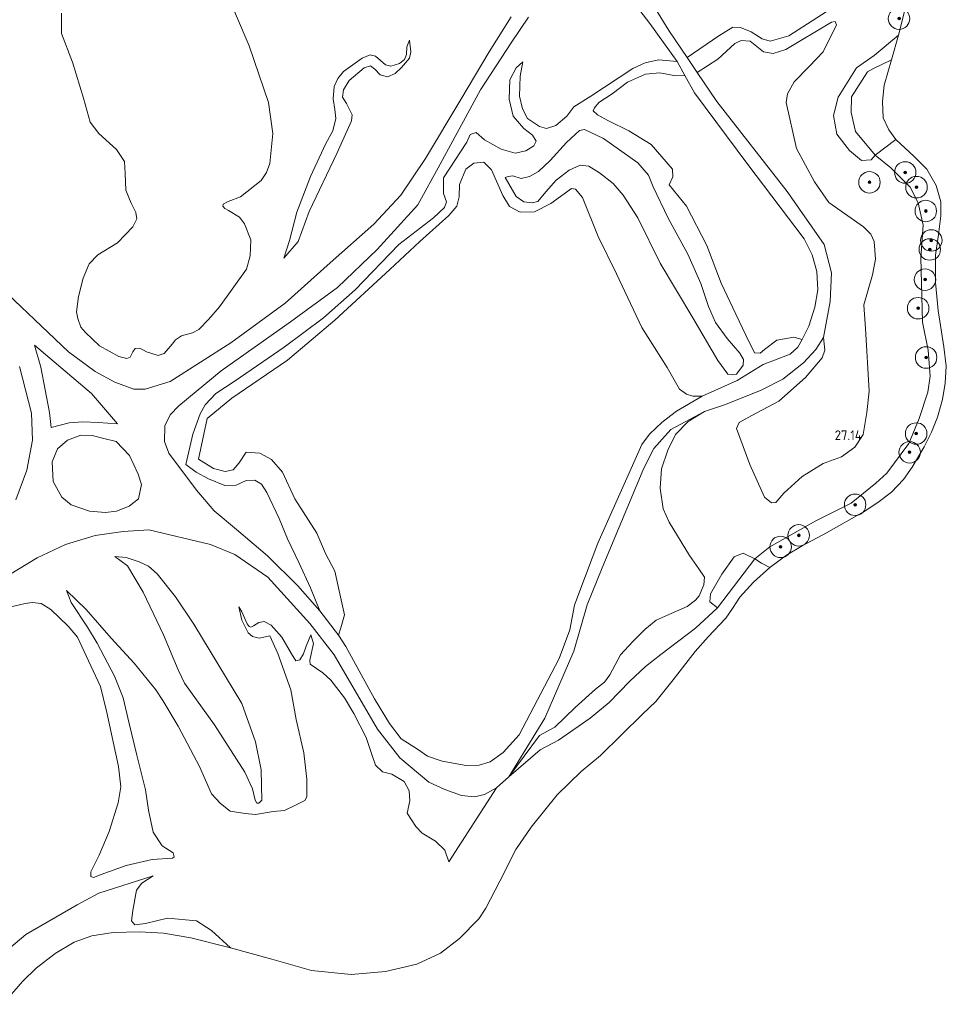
# Model space of a CAD drawing. Header units: metres. Extents: x 185049 to 189876, y 349292 to 352302.
# Tile 18 of 256: x 185841 to 186013, y 350701 to 350884. Entities that reach past the tile are written whole.
import ezdxf
from ezdxf.enums import TextEntityAlignment as Align

# ---------------------------------------------------------------- set-up
doc = ezdxf.new("R2010")
doc.units = ezdxf.units.M
for name, color, linetype, lineweight in [('B-WE-GR-BOOM-S', 90, 'Continuous', 25), ('B-WE-GR-GRAS-GV', 60, 'Continuous', 13), ('B-WE-GW-TALUD_KRUIN-G', 90, 'Continuous', 18), ('B-WE-GW-TALUD_TEEN-G', 90, 'Continuous', 18), ('B-WE-OG-TERREIN_GROEN-GV', 7, 'Continuous', 18), ('B-WE-OG-WATER_POEL-GV', 7, 'Continuous', 18), ('B-WE-VH-ONVERHARD-GV', 252, 'Continuous', 18), ('X-XX-AL-HOOGTELABEL-S', 7, 'Continuous', 25)]:
    doc.layers.add(name, color=color, linetype=linetype, lineweight=lineweight)
doc.styles.add('NLCS-ISO-ANNOTATIVE-T18', font='NLCS-ISO.ttf', dxfattribs={"height": 1.8})

# ---------------------------------------------------------------- blocks, each defined once
blk = doc.blocks.new('SAL-HOOGTELABEL-SO')
at = {"color": 0, "linetype": 'ByBlock', "lineweight": -2, "style": 'NLCS-ISO-ANNOTATIVE-T18'}
blk.add_attdef('HOOGTE', text='', height=1.8, dxfattribs=at).set_placement((2.79, 0), align=Align.RIGHT)
blk = doc.blocks.new('SGR-BOOM_01-SO')
at = {"linetype": 'ByBlock', "lineweight": 18}
h = blk.add_hatch(color=0, dxfattribs=at)
h.dxf.hatch_style = 1
edge = h.paths.add_edge_path()
edge.add_arc((0, 0), 0.25, 0, 360)
at = {"color": 0, "linetype": 'ByBlock', "lineweight": 18}
for radius in [2, 0.25]:
    blk.add_circle((0, 0), radius, dxfattribs=at)

msp = doc.modelspace()

# ---------------------------------------------------------------- linework, layer by layer
at = {"layer": 'B-WE-GR-GRAS-GV'}
for points in [[(186009.717, 350903.011, 21.104), (186004.084, 350880.822, 21.104), (185999.557, 350877.028, 21.928), (185996.288, 350874.738, 22.116), (185992.889, 350869.276, 22.172), (185992.044, 350865.865, 22.371), (185992.63, 350862.422, 22.415), (185995.023, 350859.359, 22.471), (185997.243, 350857.488, 22.415), (185999.015, 350857.628, 22.216), (185999.791, 350858.517, 21.467), (186002.711, 350856.171, 21.429), (186006.281, 350852.564, 21.329), (186007.77, 350849.652, 21.362), (186008.681, 350845.494, 21.29), (186008.284, 350839.475, 21.262), (186008.597, 350827.441, 21.262), (186009.631, 350822.244, 21.207), (186009.998, 350817.42, 21.229), (186009.578, 350814.436, 21.273), (186007.934, 350809.506, 21.196), (186006, 350804.848, 21.185), (186001.936, 350799.334, 21.351), (185999.877, 350797.506, 21.301), (185995.299, 350793.781, 21.285), (185988.759, 350790.478, 21.268), (185980.177, 350785.637, 21.329), (185977.369, 350783.415, 21.484), (185975.215, 350784.442, 22.461), (185973.512, 350783.756, 22.439), (185971.234, 350780.547, 22.25), (185969.161, 350776.895, 21.918), (185969.028, 350775.429, 21.641), (185970.428, 350774.306, 21.243), (185966.327, 350770.514, 21.27), (185959.893, 350765.626, 21.674), (185957.033, 350763.387, 21.796), (185954.056, 350760.568, 21.791), (185950.262, 350756.708, 21.769), (185946.756, 350753.769, 21.774), (185940.883, 350749.666, 21.829), (185937.426, 350747.852, 22.051), (185931.6446, 350742.8373, 21.8427), (185937.32, 350750.536, 22.907), (185940.178, 350752.098, 22.974), (185943.983, 350755.743, 23.045), (185947.772, 350759.184, 23.018), (185949.423, 350760.449, 23.04), (185950.409, 350761.831, 22.99), (185952.379, 350765.534, 22.99), (185954.658, 350768.062, 22.985), (185956.904, 350770.265, 23.079), (185959.015, 350772.025, 22.962), (185961.825, 350773.224, 22.641), (185964.789, 350774.56, 22.608), (185966.338, 350775.705, 22.652), (185967.035, 350776.508, 22.663), (185967.883, 350778.555, 22.802), (185968, 350779.987, 22.951), (185966.991, 350781.553, 23.012), (185965.213, 350784.056, 23.167), (185961.434, 350790.236, 23.333), (185960.321, 350792.706, 23.477), (185959.767, 350796.558, 23.644), (185960.016, 350800.138, 23.704), (185961.203, 350803.635, 23.732), (185962.646, 350806.536, 23.743), (185965.011, 350808.978, 23.843), (185968.024, 350810.842, 24.286), (185971.925, 350812.094, 24.895), (185978.534, 350814.767, 25.471), (185982.622, 350816.82, 25.98), (185986.451, 350819.896, 26.468), (185988.748, 350822.373, 26.789), (185990.158, 350824.609, 26.955), (185990.419, 350822.223, 27.055), (185989.893, 350820.824, 27.06), (185986.781, 350817.136, 27.033), (185981.829, 350812.745, 26.988), (185976.805, 350810.092, 26.955), (185974.489, 350808.775, 26.844), (185973.946, 350807.683, 26.756), (185976.431, 350800.955, 26.529), (185979.204, 350794.891, 26.396), (185980.502, 350793.82, 26.351), (185981.29, 350793.862, 26.412), (185982.79, 350795.645, 26.495), (185986.21, 350798.754, 26.484), (185990.109, 350801.114, 26.468), (185993.499, 350802.366, 26.65), (185995.967, 350804.16, 26.745), (185997.565, 350806.516, 26.9), (185998.222, 350810.66, 26.944), (185998.657, 350814.616, 27.01), (185997.969, 350826.24, 27.221), (185997.688, 350830.638, 27.221), (185999.279, 350836.232, 27.304), (185999.853, 350839.183, 27.298), (185999.574, 350842.472, 27.199), (185998.992, 350843.784, 27.276), (185997.608, 350845.196, 27.276), (185991.121, 350849.701, 27.282), (185988.506, 350853.514, 27.226), (185985.135, 350859.746, 27.188), (185983.209, 350868.283, 26.999), (185983.461, 350869.903, 26.999), (185984.718, 350872.173, 26.933), (185987.525, 350875.076, 26.8), (185990.077, 350877.724, 26.684), (185992.573, 350882.741, 26.695), (185992.299, 350883.388, 26.805), (185991.618, 350883.216, 26.805), (185983.155, 350878.187, 27.199), (185980.804, 350877.399, 27.276), (185978.997, 350877.702, 27.26), (185976.504, 350879.709, 27.304), (185974.833, 350879.859, 27.32), (185973.658, 350879.294, 27.315), (185970.493, 350876.355, 27.215), (185966.6492, 350873.9004, 27.3214), (185964.7654, 350876.6916, 27.4711), (185970.657, 350880.716, 27.769), (185973.279, 350882.307, 27.791), (185974.745, 350882.258, 27.858), (185976.673, 350881.427, 27.874), (185978.772, 350880.17, 27.913), (185980.256, 350879.729, 28.013), (185983.681, 350880.708, 27.83), (185990.661, 350885.154, 27.62)], [(185848.383, 350884.911, 22.04), (185848.407, 350881.109, 22.328), (185850.48, 350875.778, 22.682), (185852.495, 350869.13, 23.369), (185853.765, 350864.666, 23.635), (185855.338, 350862.521, 23.69), (185858.617, 350859.527, 23.535), (185860.155, 350857.314, 23.635), (185860.228, 350855.064, 23.746), (185860.404, 350851.996, 23.757), (185861.398, 350849.543, 23.812), (185862.254, 350847.84, 23.845), (185862.426, 350846.647, 23.879), (185861.679, 350845.146, 23.901), (185858.855, 350842.208, 23.845), (185855.178, 350839.951, 23.668), (185853.527, 350838.26, 23.751), (185852.424, 350835.615, 23.834), (185851.579, 350832.204, 24.25), (185851.192, 350829.374, 24.377), (185851.433, 350828.147, 24.582), (185851.982, 350826.511, 24.704), (185852.853, 350825.524, 24.632), (185855.45, 350823.041, 24.803), (185859.05, 350821.036, 25.102), (185860.568, 350820.664, 25.136), (185861.181, 350820.955, 25.13), (185861.691, 350821.894, 25.257), (185862.082, 350822.508, 25.313), (185862.968, 350822.578, 25.274), (185864.248, 350821.899, 25.246), (185866.38, 350821.221, 25.252), (185867.522, 350821.632, 25.285), (185869.018, 350823.357, 25.28), (185869.596, 350824.177, 25.268), (185870.754, 350824.878, 25.313), (185872.799, 350825.478, 25.39), (185873.94, 350826.06, 25.468), (185875.777, 350827.956, 25.484), (185877.801, 350830.313, 25.617), (185882.816, 350837.312, 25.568), (185883.493, 350839.785, 25.651), (185883.606, 350842.751, 25.756), (185882.458, 350845.749, 25.999), (185881.518, 350846.941, 26.265), (185879.461, 350848.204, 26.401), (185878.813, 350848.612, 26.429), (185878.42, 350849.02, 26.401), (185878.47, 350849.379, 26.401), (185879.441, 350849.875, 26.457), (185881.715, 350850.76, 26.31), (185885.562, 350853.785, 26.525), (185886.565, 350855.287, 26.747), (185887.192, 350856.976, 26.808), (185887.7481, 350862.5416, 26.9721), (185886.9427, 350868.2823, 27.1864), (185883.3199, 350878.8646, 27.217), (185876.279, 350895.4401, 26.8191)], [(185990.661, 350885.154, 27.62), (185983.681, 350880.708, 27.83), (185980.256, 350879.729, 28.013), (185978.772, 350880.17, 27.913), (185976.673, 350881.427, 27.874), (185974.745, 350882.258, 27.858), (185973.279, 350882.307, 27.791), (185970.657, 350880.716, 27.769), (185964.7654, 350876.6916, 27.4711), (185961.3971, 350881.6823, 27.7388), (185952.3589, 350896.4412, 27.7883)], [(185932.0629, 350884.2615, 27.4853), (185927.952, 350877.7432, 27.1486), (185922.7188, 350868.8316, 26.6015), (185916.1136, 350857.871, 25.4147), (185911.5323, 350851.0541, 25.2379), (185906.5293, 350845.6378, 25.2127), (185898.3639, 350838.4724, 25.2295), (185890.0448, 350830.9731, 25.2211), (185879.8824, 350823.5912, 25.1369), (185868.6345, 350816.3923, 24.9854), (185863.9575, 350815.002, 24.8087), (185861.8947, 350814.9742, 24.6656), (185858.3047, 350816.2533, 24.6572), (185854.6733, 350818.2666, 24.6319), (185849.7161, 350821.9055, 24.2616), (185835.8342, 350835.0635, 23.3189), (185816.1788, 350854.4093, 22.5277), (185812.8204, 350858.4806, 22.2836), (185811.9963, 350860.421, 21.9048), (185801.8105, 350872.0565, 21.4419), (185795.5962, 350875.4208, 21.7547), (185789.9458, 350880.9435, 22.9569), (185787.1704, 350884.5722, 23.2852)], [(185840.5689, 350819.1903, 24.0901), (185842.7998, 350810.4797, 24.1911), (185842.985, 350805.4827, 24.2416), (185841.9661, 350799.8879, 24.3047), (185839.924, 350794.3865, 24.6582)], [(185831.6929, 350776.2038, 24.8223), (185843.858, 350783.5965, 24.835), (185849.1249, 350786.0768, 24.7592), (185854.6756, 350787.7651, 24.633), (185859.9064, 350788.4874, 24.633), (185864.6553, 350788.8114, 24.633), (185876.1467, 350786.0894, 24.7087), (185880.6274, 350784.2367, 24.7718), (185886.7794, 350780.0192, 24.532), (185894.6064, 350771.3707, 23.9386), (185899.1283, 350765.5285, 23.6987), (185907.202, 350751.7176, 22.8275), (185911.3251, 350746.3807, 22.7013), (185916.7441, 350741.8804, 22.5119), (185919.6974, 350740.5063, 22.3099), (185922.8374, 350739.3959, 22.0952), (185925.2412, 350739.1427, 22.0195), (185927.0773, 350739.5707, 21.9942), (185929.354, 350740.8358, 21.9311), (185920.45, 350727.061, 22.446), (185919.726, 350729.207, 22.501), (185917.998, 350730.871, 22.601), (185915.47, 350732.379, 22.462), (185914.34, 350733.619, 22.468), (185912.728, 350736.119, 22.617), (185913.214, 350738.388, 22.64), (185913.105, 350740.228, 22.667), (185912.144, 350741.981, 22.706), (185909.837, 350743.336, 22.606), (185908.097, 350743.773, 22.573), (185906.814, 350745.046, 22.695), (185906.176, 350746.851, 22.728), (185905.056, 350750.171, 22.817), (185902.772, 350754.663, 22.944), (185901.022, 350757.571, 22.961), (185898.521, 350760.852, 23.06), (185897.033, 350762.227, 23.337), (185894.657, 350763.787, 23.802), (185894.603, 350764.537, 23.874), (185895.291, 350767.642, 24.245), (185894.773, 350769.259, 24.644), (185893.911, 350767.176, 24.688), (185893.422, 350765.76, 24.583), (185892.745, 350764.649, 24.55), (185892.03, 350764.408, 24.594), (185891.206, 350765.751, 24.395), (185889.405, 350768.813, 24.306), (185887.402, 350771.039, 24.345), (185886.087, 350771.733, 24.556), (185885.109, 350771.567, 24.589), (185884.153, 350770.939, 24.589), (185883.658, 350770.7, 24.572), (185883.303, 350770.796, 24.541), (185882.967, 350771.311, 24.544), (185881.968, 350773.579, 24.506), (185881.373, 350774.492, 24.492), (185881.963, 350771.997, 25.149), (185883.113, 350769.654, 25.303), (185883.912, 350768.989, 25.45), (185885.206, 350768.671, 25.583), (185887.185, 350769.088, 25.539), (185888.649, 350765.827, 26.222), (185891.078, 350759.051, 27.075), (185892.053, 350753.549, 28.155), (185893.491, 350747.349, 29.545), (185894.021, 350742.407, 30.724), (185894.067, 350739.151, 31.815), (185893.644, 350738.468, 31.644), (185891.96, 350737.558, 31.511), (185889.917, 350736.613, 31.444), (185887.77, 350736.4, 31.311), (185884.482, 350735.86, 31.145), (185882.555, 350736.006, 31.223), (185879.792, 350736.439, 31.483), (185877.997, 350737.881, 31.378), (185876.285, 350739.665, 31.267), (185874.05, 350744.77, 31.206), (185870.101, 350752.256, 30.735), (185867.253, 350757.07, 30.447), (185865.985, 350759.06, 30.148), (185861.926, 350764.005, 28.742), (185857.647, 350768.677, 27.025), (185853.007, 350773.996, 25.547), (185849.346, 350777.511, 24.6), (185850.206, 350775.298, 24.533), (185853.258, 350770.723, 24.539), (185855.059, 350767.747, 24.816), (185858.253, 350761.571, 25.358), (185859.887, 350757.571, 25.381), (185861.013, 350752.802, 25.159), (185862.416, 350746.875, 24.439), (185864.043, 350740.454, 23.791), (185864.585, 350736.655, 23.398), (185865.487, 350732.55, 23.365), (185867.133, 350730.033, 23.343), (185869.15, 350728.694, 23.204), (185869.391, 350727.978, 23.071), (185869.051, 350727.722, 23.011), (185865.284, 350727.503, 22.844), (185860.43, 350726.377, 22.784), (185855.817, 350724.706, 22.977), (185854.336, 350724.121, 23.049), (185853.875, 350724.306, 23.143), (185853.872, 350725.159, 23.26), (185855.411, 350728.267, 23.42), (185857.304, 350732.689, 23.526), (185858.937, 350738.048, 23.708), (185859.421, 350740.999, 24.146), (185858.981, 350744.748, 24.506), (185856.863, 350754.815, 25.464), (185855.635, 350759.635, 25.541), (185853.847, 350763.498, 25.392), (185851.39, 350768.841, 24.744), (185849.677, 350770.881, 24.6), (185846.41, 350773.988, 24.611), (185844.616, 350775.089, 24.65), (185842.961, 350775.271, 24.572), (185841.632, 350775.078, 24.616), (185837.698, 350774.177, 24.683)], [(185837.019, 350709.515, 21.92), (185841.743, 350713.555, 21.87), (185851.32, 350719.063, 21.776), (185855.369, 350721.227, 21.986), (185865.432, 350724.452, 22.219), (185863.345, 350723.078, 22.159), (185862.33, 350721.767, 21.994), (185861.707, 350717.959, 21.513), (185861.42, 350716.044, 21.238), (185862.027, 350715.317, 21.19), (185864.039, 350715.588, 21.127), (185868.11, 350716.59, 21.183), (185873.541, 350716.067, 21.167), (185876.333, 350714.255, 21.088), (185879.83, 350711.062, 21.104), (185872.493, 350712.909, 21.104), (185867.375, 350713.743, 21.104), (185862.908, 350713.999, 21.104), (185857.999, 350713.878, 21.104), (185854.046, 350713.284, 21.104), (185850.744, 350712.112, 21.104), (185847.24, 350710.019, 21.104), (185843.67, 350707.278, 21.104), (185841.156, 350704.78, 21.104), (185837.524, 350700.539, 21.104)]]:
    msp.add_polyline3d(points, dxfattribs=at)
for points in [[(185990.077, 350877.724, 26.684), (185987.525, 350875.076, 26.8), (185984.718, 350872.173, 26.933), (185983.461, 350869.903, 26.999), (185983.209, 350868.283, 26.999), (185985.135, 350859.746, 27.188), (185988.506, 350853.514, 27.226), (185991.121, 350849.701, 27.282), (185997.608, 350845.196, 27.276), (185998.992, 350843.784, 27.276), (185999.574, 350842.472, 27.199), (185999.853, 350839.183, 27.298), (185999.279, 350836.232, 27.304), (185997.688, 350830.638, 27.221), (185997.969, 350826.24, 27.221), (185998.657, 350814.616, 27.01), (185998.222, 350810.66, 26.944), (185997.565, 350806.516, 26.9), (185995.967, 350804.16, 26.745), (185993.499, 350802.366, 26.65), (185990.109, 350801.114, 26.468), (185986.21, 350798.754, 26.484), (185982.79, 350795.645, 26.495), (185981.29, 350793.862, 26.412), (185980.502, 350793.82, 26.351), (185979.204, 350794.891, 26.396), (185976.431, 350800.955, 26.529), (185973.946, 350807.683, 26.756), (185974.489, 350808.775, 26.844), (185976.805, 350810.092, 26.955), (185981.829, 350812.745, 26.988), (185986.781, 350817.136, 27.033), (185989.893, 350820.824, 27.06), (185990.419, 350822.223, 27.055), (185990.158, 350824.609, 26.955), (185991.3936, 350831.3007, 27.2086), (185991.632, 350836.612, 27.2086), (185990.2546, 350841.902, 27.1833), (185983.3858, 350851.7744, 27.1959), (185970.2943, 350868.4997, 27.0318), (185966.6492, 350873.9004, 27.3214), (185970.493, 350876.355, 27.215), (185973.658, 350879.294, 27.315), (185974.833, 350879.859, 27.32), (185976.504, 350879.709, 27.304), (185978.997, 350877.702, 27.26), (185980.804, 350877.399, 27.276), (185983.155, 350878.187, 27.199), (185991.618, 350883.216, 26.805), (185992.299, 350883.388, 26.805), (185992.573, 350882.741, 26.695)], [(185901.898, 350872.392, 26.619), (185904.74, 350874.767, 26.691), (185905.881, 350875.093, 26.696), (185906.684, 350874.481, 26.691), (185907.692, 350873.426, 26.646), (185909.056, 350873.088, 26.624), (185910.453, 350873.67, 26.613), (185911.644, 350874.781, 26.752), (185913.123, 350876.556, 26.934), (185913.394, 350877.699, 27.023), (185913.168, 350879.898, 27.189), (185912.642, 350878.669, 27.322), (185912.56, 350877.22, 27.294), (185912.186, 350876.299, 27.294), (185911.267, 350875.564, 27.3), (185909.683, 350875.033, 27.383), (185908.677, 350875.32, 27.394), (185906.832, 350876.919, 27.472), (185905.843, 350877.156, 27.51), (185904.31, 350876.556, 27.433), (185900.855, 350874.06, 27.4), (185899.783, 350872.763, 27.3), (185899.121, 350871.261, 27.233), (185898.955, 350868.96, 27.15), (185899.266, 350867.017, 27.062), (185899.457, 350865.347, 27.023), (185898.865, 350863.044, 26.918), (185897.591, 350860.655, 26.813), (185894.722, 350854.547, 26.696), (185892.212, 350847.876, 25.999), (185890.825, 350842.606, 25.755), (185889.791, 350839.331, 25.445), (185892.41, 350842.456, 25.406), (185894.496, 350848.017, 25.522), (185899.623, 350858.835, 25.899), (185902.373, 350864.875, 26.287), (185902.456, 350865.983, 26.364), (185901.429, 350868.112, 26.442), (185900.693, 350869.287, 26.536), (185900.895, 350870.634, 26.563)], [(185962.9058, 350875.9378, 27.6199), (185964.358, 350873.3293, 27.3004), (185962.623, 350873.289, 27.138), (185959.707, 350873.845, 27.165), (185957.031, 350873.601, 27.093), (185953.693, 350872.112, 27.005), (185950.867, 350869.941, 26.922), (185948.348, 350868.3, 26.772), (185947.565, 350867.326, 26.733), (185947.279, 350866.76, 26.778), (185948.098, 350866.011, 26.922), (185950.146, 350864.907, 27.066), (185953.968, 350863.005, 27.193), (185958.082, 350860.491, 27.171), (185962.046, 350855.879, 27.204), (185962.117, 350854.481, 27.248), (185961.455, 350852.979, 27.343), (185964.685, 350849.031, 27.42), (185968.449, 350841.708, 27.47), (185971.14, 350834.707, 27.431), (185973.844, 350828.933, 27.282), (185975.693, 350825.033, 27.282), (185977.336, 350821.746, 27.06), (185978.376, 350821.697, 27.066), (185979.176, 350822.364, 27.044), (185981.491, 350824.107, 27.099), (185984.644, 350824.625, 27.116), (185986.196, 350824.236, 26.988), (185985.397, 350822.802, 26.733), (185983.968, 350821.47, 26.512), (185978.926, 350819.551, 25.936), (185974.09, 350816.592, 25.316), (185967.601, 350813.647, 24.446), (185965.879, 350813.695, 24.214), (185964.685, 350814.033, 24.026), (185963.354, 350814.951, 23.915), (185961.079, 350819.021, 23.832), (185956.393, 350826.461, 23.893), (185951.634, 350836.407, 24.087), (185948.211, 350843.39, 24.164), (185945.299, 350850.629, 24.175), (185944.034, 350852.195, 24.153), (185943.267, 350852.279, 24.219), (185939.42, 350849.51, 24.225), (185936.406, 350847.986, 24.341), (185933.729, 350847.913, 24.402), (185931.767, 350848.932, 24.43), (185930.535, 350850.992, 24.43), (185928.395, 350855.761, 24.685), (185926.943, 350857.207, 24.718), (185925.103, 350857.016, 24.618), (185923.605, 350855.888, 24.618), (185922.417, 350853.073, 24.507), (185922.37, 350850.754, 24.463), (185921.965, 350848.998, 24.463), (185920.468, 350847.273, 24.546), (185915.04, 350842.438, 24.507), (185909.475, 350837.245, 24.635), (185899.283, 350827.798, 24.651), (185890.467, 350820.348, 24.729), (185880.099, 350813.287, 24.818), (185875.487, 350809.493, 24.613), (185873.887, 350801.936, 24.512), (185876.678, 350800.244, 24.496), (185878.861, 350799.642, 24.535), (185880.364, 350799.985, 24.48), (185881.476, 350801.247, 24.512), (185882.781, 350803.262, 24.291), (185885.279, 350803.049, 24.22), (185887.487, 350801.89, 24.102), (185889.528, 350799.542, 23.992), (185891.793, 350794.601, 23.913), (185895.878, 350788.209, 23.748), (185897.51, 350784.43, 23.787), (185899.238, 350781.088, 23.488), (185900.314, 350776.314, 23.433), (185901.023, 350772.994, 23.48), (185900.374, 350770.593, 23.669), (185899.916, 350769.186, 23.803), (185896.489, 350773.737, 24.457), (185894.735, 350778, 24.591), (185892.543, 350782.723, 24.85), (185890.426, 350787.107, 24.937), (185888.915, 350790.886, 25.055), (185886.627, 350795.779, 25.197), (185885.63, 350797.304, 25.291), (185884.367, 350798.053, 25.252), (185882.743, 350797.953, 25.15), (185880.927, 350797.101, 25.181), (185878.769, 350797.024, 25.284), (185875.761, 350798.279, 25.299), (185873.479, 350799.535, 25.268), (185871.513, 350800.937, 25.315), (185872.817, 350806.607, 24.613), (185874.173, 350810.36, 24.95), (185875.141, 350812.05, 25.128), (185877.132, 350814.168, 25.227), (185880.741, 350816.544, 25.277), (185889.815, 350822.801, 25.272), (185897.151, 350828.22, 25.261), (185903.022, 350833.431, 25.056), (185911.154, 350841.902, 25.033), (185917.605, 350846.824, 24.961), (185919.664, 350848.738, 24.973), (185920.037, 350849.829, 25.117), (185919.471, 350851.345, 25.338), (185919.448, 350854.294, 25.521), (185923.799, 350860.9, 26.063), (185924.444, 350862.368, 26.185), (185925.518, 350862.728, 26.274), (185927.089, 350861.35, 26.329), (185930.195, 350859.634, 26.313), (185932.77, 350858.906, 26.34), (185934.815, 350859.337, 26.335), (185936.279, 350860.226, 26.501), (185936.686, 350861.13, 26.634), (185936.037, 350862.22, 26.722), (185934.398, 350863.461, 26.59), (185932.399, 350865.776, 26.65), (185931.659, 350868.911, 26.789), (185931.789, 350872.508, 27.055), (185932.978, 350874.726, 27.271), (185934.237, 350875.888, 27.548), (185933.714, 350873.211, 27.68), (185933.602, 350869.477, 27.536), (185934.169, 350867.109, 27.415), (185935.11, 350865.321, 27.293), (185937.312, 350863.842, 27.415), (185938.608, 350863.452, 27.536), (185940.38, 350864.018, 27.653), (185942.439, 350865.761, 27.719), (185943.731, 350867.503, 27.88), (185946.847, 350869.486, 27.952), (185954.679, 350874.616, 27.708), (185956.995, 350875.677, 27.553), (185959.483, 350876.228, 27.525)], [(185959.707, 350873.845, 27.165), (185962.623, 350873.289, 27.138), (185964.358, 350873.3293, 27.3004), (185966.1467, 350870.1268, 26.9129), (185976.0785, 350856.7893, 27.0897), (185986.5783, 350842.9379, 27.0728), (185988.0407, 350839.9631, 27.2075), (185988.9118, 350836.8697, 27.1402), (185989.0761, 350833.4271, 27.1318), (185988.5655, 350830.2046, 27.0813), (185987.4107, 350826.6889, 27.0728), (185986.196, 350824.236, 26.988), (185984.644, 350824.625, 27.116), (185981.491, 350824.107, 27.099), (185979.176, 350822.364, 27.044), (185978.376, 350821.697, 27.066), (185977.336, 350821.746, 27.06), (185975.693, 350825.033, 27.282), (185973.844, 350828.933, 27.282), (185971.14, 350834.707, 27.431), (185968.449, 350841.708, 27.47), (185964.685, 350849.031, 27.42), (185961.455, 350852.979, 27.343), (185962.117, 350854.481, 27.248), (185962.046, 350855.879, 27.204), (185958.082, 350860.491, 27.171), (185953.968, 350863.005, 27.193), (185950.146, 350864.907, 27.066), (185948.098, 350866.011, 26.922), (185947.279, 350866.76, 26.778), (185947.565, 350867.326, 26.733), (185948.348, 350868.3, 26.772), (185950.867, 350869.941, 26.922), (185953.693, 350872.112, 27.005), (185957.031, 350873.601, 27.093)], [(185942.323, 350860.838, 25.465), (185939.312, 350857.525, 25.194), (185937.168, 350855.441, 25.056), (185935.482, 350854.534, 24.973), (185933.932, 350854.156, 24.934), (185932.38, 350854.63, 24.889), (185931.493, 350854.56, 24.873), (185930.965, 350854.355, 24.74), (185932.984, 350850.796, 24.779), (185934.401, 350849.793, 24.768), (185935.969, 350849.608, 24.762), (185936.992, 350849.866, 24.845), (185938.488, 350851.676, 24.923), (185940.427, 350853.862, 24.961), (185942.844, 350855.725, 25.061), (185944.871, 350856.632, 25.011), (185946.474, 350856.431, 25.033), (185948.471, 350855.224, 25.2), (185951.015, 350853.235, 25.305), (185952.86, 350851.04, 25.388), (185955.613, 350846.817, 25.344), (185959.772, 350838.404, 25.421), (185965.861, 350828.222, 25.338), (185970.513, 350820.287, 25.482), (185972.376, 350817.785, 25.571), (185973.144, 350817.616, 25.637), (185973.945, 350817.771, 25.742), (185975.186, 350819.41, 25.792), (185975.286, 350820.467, 25.892), (185974.602, 350821.659, 25.936), (185972.21, 350824.382, 25.859), (185970.039, 350827.378, 25.875), (185968.789, 350830.342, 25.897), (185967.348, 350834.635, 25.969), (185964.917, 350840.102, 26.113), (185961.273, 350846.811, 25.87), (185958.5, 350852.619, 25.759), (185957.626, 350854.799, 25.814), (185955.61, 350857.08, 25.764), (185949.225, 350861.619, 25.759), (185945.676, 350863.299, 25.781), (185944.756, 350863.076, 25.836)], [(185983.289, 350784.09, 21.104), (185980.191, 350781.8, 21.104), (185978.628, 350782.573, 21.054), (185977.369, 350783.415, 21.484), (185980.177, 350785.637, 21.329), (185988.759, 350790.478, 21.268), (185995.299, 350793.781, 21.285), (185999.877, 350797.506, 21.301), (186001.936, 350799.334, 21.351), (186006, 350804.848, 21.185), (186007.934, 350809.506, 21.196), (186009.578, 350814.436, 21.273), (186009.998, 350817.42, 21.229), (186009.631, 350822.244, 21.207), (186008.597, 350827.441, 21.262), (186008.284, 350839.475, 21.262), (186008.681, 350845.494, 21.29), (186007.77, 350849.652, 21.362), (186006.281, 350852.564, 21.329), (186002.711, 350856.171, 21.429), (185999.791, 350858.517, 21.467), (186003.627, 350861.421, 21.104), (186007.043, 350858.274, 21.104), (186009.349, 350855.892, 21.104), (186011.111, 350852.844, 21.104), (186012.003, 350849.846, 21.104), (186012.009, 350847.204, 21.104), (186011.521, 350843.742, 21.104), (186011, 350839.871, 21.104), (186010.993, 350834.808, 21.104), (186011.498, 350829.576, 21.104), (186012.534, 350822.844, 21.104), (186013.001, 350819.248, 21.104), (186012.803, 350816.111, 21.104), (186012.263, 350813.059, 21.104), (186011.349, 350809.767, 21.104), (186010.264, 350806.986, 21.104), (186008.871, 350804.273, 21.104), (186006.663, 350800.433, 21.104), (186005.065, 350798.163, 21.104), (186002.785, 350795.806, 21.104), (186000.266, 350793.908, 21.104), (185997.729, 350792.233, 21.104), (185990.714, 350788.23, 21.104), (185986.167, 350785.852, 21.104)], [(185884.446, 350738.491, 31.576), (185884.771, 350737.954, 31.492), (185885.094, 350737.955, 31.352), (185885.652, 350738.538, 31.087), (185885.544, 350744.18, 29.513), (185884.47, 350749.387, 28.219), (185881.924, 350756.505, 27.072), (185877.504, 350763.852, 25.84), (185872.997, 350771.243, 24.917), (185869.619, 350776.355, 24.616), (185866.201, 350780.627, 24.546), (185864.58, 350782.021, 24.518), (185862.854, 350782.876, 24.505), (185860.44, 350783.642, 24.574), (185858.329, 350783.828, 24.651), (185860.661, 350782.135, 25.358), (185863.586, 350777.194, 26.813), (185867.406, 350769.284, 28.491), (185870.1, 350762.791, 30.009), (185871.315, 350760.255, 30.352), (185876.878, 350752.502, 30.765), (185882.531, 350743.738, 31.191), (185883.943, 350740.621, 31.303)]]:
    msp.add_polyline3d(points, close=True, dxfattribs=at)
at = {"layer": 'B-WE-GW-TALUD_KRUIN-G'}
for points in [[(185990.661, 350885.154, 27.62), (185983.681, 350880.708, 27.83), (185980.256, 350879.729, 28.013), (185978.772, 350880.17, 27.913), (185976.673, 350881.427, 27.874), (185974.745, 350882.258, 27.858), (185973.279, 350882.307, 27.791), (185970.657, 350880.716, 27.769), (185964.7654, 350876.6916, 27.4711)], [(185992.573, 350882.741, 26.695), (185990.077, 350877.724, 26.684), (185987.525, 350875.076, 26.8), (185984.718, 350872.173, 26.933), (185983.461, 350869.903, 26.999), (185983.209, 350868.283, 26.999), (185985.135, 350859.746, 27.188), (185988.506, 350853.514, 27.226), (185991.121, 350849.701, 27.282), (185997.608, 350845.196, 27.276), (185998.992, 350843.784, 27.276), (185999.574, 350842.472, 27.199), (185999.853, 350839.183, 27.298), (185999.279, 350836.232, 27.304), (185997.688, 350830.638, 27.221), (185997.969, 350826.24, 27.221), (185998.657, 350814.616, 27.01), (185998.222, 350810.66, 26.944), (185997.565, 350806.516, 26.9), (185995.967, 350804.16, 26.745), (185993.499, 350802.366, 26.65), (185990.109, 350801.114, 26.468), (185986.21, 350798.754, 26.484), (185982.79, 350795.645, 26.495), (185981.29, 350793.862, 26.412), (185980.502, 350793.82, 26.351), (185979.204, 350794.891, 26.396), (185976.431, 350800.955, 26.529), (185973.946, 350807.683, 26.756), (185974.489, 350808.775, 26.844), (185976.805, 350810.092, 26.955), (185981.829, 350812.745, 26.988), (185986.781, 350817.136, 27.033), (185989.893, 350820.824, 27.06), (185990.419, 350822.223, 27.055), (185990.158, 350824.609, 26.955)], [(185986.196, 350824.236, 26.988), (185984.644, 350824.625, 27.116), (185981.491, 350824.107, 27.099), (185979.176, 350822.364, 27.044), (185978.376, 350821.697, 27.066), (185977.336, 350821.746, 27.06), (185975.693, 350825.033, 27.282), (185973.844, 350828.933, 27.282), (185971.14, 350834.707, 27.431), (185968.449, 350841.708, 27.47), (185964.685, 350849.031, 27.42), (185961.455, 350852.979, 27.343), (185962.117, 350854.481, 27.248), (185962.046, 350855.879, 27.204), (185958.082, 350860.491, 27.171), (185953.968, 350863.005, 27.193), (185950.146, 350864.907, 27.066), (185948.098, 350866.011, 26.922), (185947.279, 350866.76, 26.778)]]:
    msp.add_polyline3d(points, dxfattribs=at)
at = {"layer": 'B-WE-GW-TALUD_TEEN-G'}
for points in [[(185848.383, 350884.911, 22.04), (185848.407, 350881.109, 22.328), (185850.48, 350875.778, 22.682), (185852.495, 350869.13, 23.369), (185853.765, 350864.666, 23.635), (185855.338, 350862.521, 23.69), (185858.617, 350859.527, 23.535), (185860.155, 350857.314, 23.635), (185860.228, 350855.064, 23.746), (185860.404, 350851.996, 23.757), (185861.398, 350849.543, 23.812), (185862.254, 350847.84, 23.845), (185862.426, 350846.647, 23.879), (185861.679, 350845.146, 23.901), (185858.855, 350842.208, 23.845), (185855.178, 350839.951, 23.668), (185853.527, 350838.26, 23.751), (185852.424, 350835.615, 23.834), (185851.579, 350832.204, 24.25), (185851.192, 350829.374, 24.377), (185851.433, 350828.147, 24.582), (185851.982, 350826.511, 24.704), (185852.853, 350825.524, 24.632), (185855.45, 350823.041, 24.803), (185859.05, 350821.036, 25.102), (185860.568, 350820.664, 25.136), (185861.181, 350820.955, 25.13), (185861.691, 350821.894, 25.257), (185862.082, 350822.508, 25.313), (185862.968, 350822.578, 25.274), (185864.248, 350821.899, 25.246), (185866.38, 350821.221, 25.252), (185867.522, 350821.632, 25.285), (185869.018, 350823.357, 25.28), (185869.596, 350824.177, 25.268), (185870.754, 350824.878, 25.313), (185872.799, 350825.478, 25.39), (185873.94, 350826.06, 25.468), (185875.777, 350827.956, 25.484), (185877.801, 350830.313, 25.617), (185882.816, 350837.312, 25.568), (185883.493, 350839.785, 25.651), (185883.606, 350842.751, 25.756), (185882.458, 350845.749, 25.999), (185881.518, 350846.941, 26.265), (185879.461, 350848.204, 26.401)], [(185992.573, 350882.741, 26.695), (185992.299, 350883.388, 26.805), (185991.618, 350883.216, 26.805), (185983.155, 350878.187, 27.199), (185980.804, 350877.399, 27.276), (185978.997, 350877.702, 27.26), (185976.504, 350879.709, 27.304), (185974.833, 350879.859, 27.32), (185973.658, 350879.294, 27.315), (185970.493, 350876.355, 27.215), (185966.6492, 350873.9004, 27.3214)], [(186002.795, 350876.256, 21.104), (185999.469, 350874.643, 21.041), (185998.329, 350873.976, 21.085), (185995.354, 350869.367, 21.163), (185995.309, 350866.452, 21.229), (185996.1, 350862.908, 21.268), (185999.791, 350858.517, 21.467), (186002.711, 350856.171, 21.429), (186006.281, 350852.564, 21.329), (186007.77, 350849.652, 21.362), (186008.681, 350845.494, 21.29), (186008.284, 350839.475, 21.262), (186008.597, 350827.441, 21.262), (186009.631, 350822.244, 21.207), (186009.998, 350817.42, 21.229), (186009.578, 350814.436, 21.273), (186007.934, 350809.506, 21.196), (186006, 350804.848, 21.185)], [(185875.487, 350809.493, 24.613), (185880.099, 350813.287, 24.818), (185890.467, 350820.348, 24.729), (185899.283, 350827.798, 24.651), (185909.475, 350837.245, 24.635), (185915.04, 350842.438, 24.507), (185920.468, 350847.273, 24.546), (185921.965, 350848.998, 24.463), (185922.37, 350850.754, 24.463), (185922.417, 350853.073, 24.507), (185923.605, 350855.888, 24.618), (185925.103, 350857.016, 24.618), (185926.943, 350857.207, 24.718), (185928.395, 350855.761, 24.685), (185930.535, 350850.992, 24.43), (185931.767, 350848.932, 24.43), (185933.729, 350847.913, 24.402), (185936.406, 350847.986, 24.341), (185939.42, 350849.51, 24.225), (185943.267, 350852.279, 24.219), (185944.034, 350852.195, 24.153), (185945.299, 350850.629, 24.175), (185948.211, 350843.39, 24.164), (185951.634, 350836.407, 24.087), (185956.393, 350826.461, 23.893), (185961.079, 350819.021, 23.832), (185963.354, 350814.951, 23.915), (185964.685, 350814.033, 24.026), (185965.879, 350813.695, 24.214), (185967.601, 350813.647, 24.446), (185974.09, 350816.592, 25.316), (185978.926, 350819.551, 25.936), (185983.968, 350821.47, 26.512), (185985.397, 350822.802, 26.733), (185986.196, 350824.236, 26.988)], [(185990.158, 350824.609, 26.955), (185988.748, 350822.373, 26.789), (185986.451, 350819.896, 26.468), (185982.622, 350816.82, 25.98), (185978.534, 350814.767, 25.471), (185971.925, 350812.094, 24.895), (185968.024, 350810.842, 24.286), (185965.011, 350808.978, 23.843), (185962.646, 350806.536, 23.743), (185961.203, 350803.635, 23.732), (185960.016, 350800.138, 23.704), (185959.767, 350796.558, 23.644), (185960.321, 350792.706, 23.477), (185961.434, 350790.236, 23.333), (185965.213, 350784.056, 23.167), (185966.991, 350781.553, 23.012), (185968, 350779.987, 22.951), (185967.883, 350778.555, 22.802)], [(186006, 350804.848, 21.185), (186001.936, 350799.334, 21.351), (185999.877, 350797.506, 21.301), (185995.299, 350793.781, 21.285), (185988.759, 350790.478, 21.268), (185980.177, 350785.637, 21.329), (185977.369, 350783.415, 21.484), (185970.428, 350774.306, 21.243), (185966.327, 350770.514, 21.27), (185959.893, 350765.626, 21.674), (185957.033, 350763.387, 21.796), (185954.056, 350760.568, 21.791), (185950.262, 350756.708, 21.769), (185946.756, 350753.769, 21.774), (185940.883, 350749.666, 21.829), (185937.426, 350747.852, 22.051), (185931.6446, 350742.8373, 21.8427)]]:
    msp.add_polyline3d(points, dxfattribs=at)
at = {"layer": 'B-WE-OG-TERREIN_GROEN-GV'}
for points in [[(185999.015, 350857.628, 22.216), (185997.243, 350857.488, 22.415), (185995.023, 350859.359, 22.471), (185992.63, 350862.422, 22.415), (185992.044, 350865.865, 22.371), (185992.889, 350869.276, 22.172), (185996.288, 350874.738, 22.116), (185999.557, 350877.028, 21.928), (186004.084, 350880.822, 21.104), (186002.795, 350876.256, 21.104), (185999.469, 350874.643, 21.041), (185998.329, 350873.976, 21.085), (185995.354, 350869.367, 21.163), (185995.309, 350866.452, 21.229), (185996.1, 350862.908, 21.268), (185999.791, 350858.517, 21.467)], [(186003.627, 350861.421, 21.104), (185999.791, 350858.517, 21.467), (185996.1, 350862.908, 21.268), (185995.309, 350866.452, 21.229), (185995.354, 350869.367, 21.163), (185998.329, 350873.976, 21.085), (185999.469, 350874.643, 21.041), (186002.795, 350876.256, 21.104), (186001.46, 350871.526, 21.104), (186001.125, 350868.457, 21.104), (186001.284, 350865.44, 21.104), (186002.294, 350863.192, 21.104)]]:
    msp.add_polyline3d(points, close=True, dxfattribs=at)
at = {"layer": 'B-WE-OG-WATER_POEL-GV'}
msp.add_polyline3d([(185837.524, 350700.539, 21.104), (185841.156, 350704.78, 21.104), (185843.67, 350707.278, 21.104), (185847.24, 350710.019, 21.104), (185850.744, 350712.112, 21.104), (185854.046, 350713.284, 21.104), (185857.999, 350713.878, 21.104), (185862.908, 350713.999, 21.104), (185867.375, 350713.743, 21.104), (185872.493, 350712.909, 21.104), (185879.83, 350711.062, 21.104), (185887.543, 350708.942, 21.104), (185894.915, 350706.822, 21.104), (185902.283, 350706.066, 21.104), (185908.69, 350706.635, 21.104), (185914.481, 350708.02, 21.104), (185918.906, 350710.083, 21.104), (185922.441, 350712.755, 21.104), (185926.042, 350716.417, 21.104), (185927.364, 350718.399, 21.104), (185929.936, 350723.421, 21.104), (185932.949, 350729.33, 21.104), (185935.763, 350733.466, 21.104), (185940.616, 350739.485, 21.104), (185945.066, 350743.832, 21.104), (185948.669, 350746.811, 21.104), (185956.482, 350754.512, 21.104), (185958.966, 350756.852, 21.104), (185962.18, 350760.916, 21.104), (185966.278, 350766.157, 21.104), (185968.676, 350768.923, 21.104), (185971.976, 350772.39, 21.104), (185973.251, 350774.183, 21.104), (185974.577, 350776.248, 21.104), (185977.162, 350779.049, 21.104), (185980.191, 350781.8, 21.104), (185983.289, 350784.09, 21.104), (185986.167, 350785.852, 21.104), (185990.714, 350788.23, 21.104), (185997.729, 350792.233, 21.104), (186000.266, 350793.908, 21.104), (186002.785, 350795.806, 21.104), (186005.065, 350798.163, 21.104), (186006.663, 350800.433, 21.104), (186008.871, 350804.273, 21.104), (186010.264, 350806.986, 21.104), (186011.349, 350809.767, 21.104), (186012.263, 350813.059, 21.104), (186012.803, 350816.111, 21.104), (186013.001, 350819.248, 21.104), (186012.534, 350822.844, 21.104), (186011.498, 350829.576, 21.104), (186010.993, 350834.808, 21.104), (186011, 350839.871, 21.104), (186011.521, 350843.742, 21.104), (186012.009, 350847.204, 21.104), (186012.003, 350849.846, 21.104), (186011.111, 350852.844, 21.104), (186009.349, 350855.892, 21.104), (186007.043, 350858.274, 21.104), (186003.627, 350861.421, 21.104), (186002.294, 350863.192, 21.104), (186001.284, 350865.44, 21.104), (186001.125, 350868.457, 21.104), (186001.46, 350871.526, 21.104), (186002.795, 350876.256, 21.104), (186004.084, 350880.822, 21.104), (186009.717, 350903.011, 21.104)], dxfattribs=at)
at = {"layer": 'B-WE-VH-ONVERHARD-GV'}
for points in [[(185952.3589, 350896.4412, 27.7883), (185961.3971, 350881.6823, 27.7388), (185964.7654, 350876.6916, 27.4711), (185966.6492, 350873.9004, 27.3214), (185970.2943, 350868.4997, 27.0318), (185983.3858, 350851.7744, 27.1959), (185990.2546, 350841.902, 27.1833), (185991.632, 350836.612, 27.2086), (185991.3936, 350831.3007, 27.2086), (185990.158, 350824.609, 26.955), (185988.748, 350822.373, 26.789), (185986.451, 350819.896, 26.468), (185982.622, 350816.82, 25.98), (185978.534, 350814.767, 25.471), (185971.925, 350812.094, 24.895), (185968.024, 350810.842, 24.286), (185961.7411, 350807.4793, 24.0648), (185958.5795, 350803.9581, 24.0269), (185956.7271, 350800.2761, 23.8123), (185948.9646, 350781.7078, 23.0927), (185946.1918, 350774.8548, 23.1305), (185943.7274, 350766.2603, 23.1053), (185938.308, 350753.7911, 22.8149), (185931.6446, 350742.8373, 21.8427), (185929.354, 350740.8358, 21.9311), (185927.0773, 350739.5707, 21.9942), (185925.2412, 350739.1427, 22.0195), (185922.8374, 350739.3959, 22.0952), (185919.6974, 350740.5063, 22.3099), (185916.7441, 350741.8804, 22.5119), (185911.3251, 350746.3807, 22.7013), (185907.202, 350751.7176, 22.8275), (185899.1283, 350765.5285, 23.6987), (185894.6064, 350771.3707, 23.9386), (185886.7794, 350780.0192, 24.532), (185880.6274, 350784.2367, 24.7718), (185876.1467, 350786.0894, 24.7087), (185864.6553, 350788.8114, 24.633), (185859.9064, 350788.4874, 24.633), (185854.6756, 350787.7651, 24.633), (185849.1249, 350786.0768, 24.7592), (185843.858, 350783.5965, 24.835), (185831.6929, 350776.2038, 24.8223)], [(185935.281, 350884.202, 27.3674), (185932.0405, 350879.4021, 27.2748), (185926.3705, 350870.6426, 26.5762), (185918.8227, 350856.8487, 25.3726), (185914.7025, 350849.2479, 25.1453), (185907.1215, 350840.9289, 25.1622), (185899.7767, 350833.8773, 25.2463), (185890.9925, 350827.4699, 25.3305), (185878.1258, 350818.3609, 24.9181), (185870.2594, 350811.8948, 24.9349), (185868.6374, 350810.2216, 24.9349), (185867.6535, 350808.1226, 24.9349), (185867.597, 350805.23, 24.9349), (185868.3691, 350803.044, 24.9181), (185873.4955, 350796.1917, 24.7077), (185876.8033, 350792.3568, 24.573), (185880.9682, 350788.8574, 24.5309), (185886.7089, 350783.9649, 24.5309), (185892.3795, 350778.392, 24.5393), (185896.489, 350773.737, 24.457), (185899.916, 350769.186, 23.803), (185901.312, 350767.0873, 23.5461), (185906.6508, 350757.3382, 23.1084), (185909.4227, 350752.7771, 22.9401), (185911.6103, 350749.9543, 22.7381), (185914.657, 350747.979, 22.719), (185916.4758, 350746.6776, 22.5445), (185919.2228, 350745.7823, 22.5024), (185923.6841, 350744.9653, 22.1826), (185926.0863, 350745.0292, 22.1994), (185928.1731, 350745.634, 22.1994), (185930.5374, 350747.3645, 22.1826), (185933.5528, 350750.6603, 22.6539), (185940.9842, 350764.8793, 23.2179), (185942.9529, 350770.2073, 23.1758), (185943.8485, 350774.794, 23.1926), (185944.8014, 350777.4458, 23.2684), (185948.1852, 350786.3325, 23.3189), (185954.8556, 350801.3076, 23.5798), (185956.376, 350804.6781, 23.5461), (185957.805, 350806.6014, 23.8323), (185960.1228, 350808.8528, 23.8828), (185962.7918, 350810.856, 23.9838), (185967.601, 350813.647, 24.446), (185974.09, 350816.592, 25.316), (185978.926, 350819.551, 25.936), (185983.968, 350821.47, 26.512), (185985.397, 350822.802, 26.733), (185986.196, 350824.236, 26.988), (185987.4107, 350826.6889, 27.0728), (185988.5655, 350830.2046, 27.0813), (185989.0761, 350833.4271, 27.1318), (185988.9118, 350836.8697, 27.1402), (185988.0407, 350839.9631, 27.2075), (185986.5783, 350842.9379, 27.0728), (185976.0785, 350856.7893, 27.0897), (185966.1467, 350870.1268, 26.9129), (185964.358, 350873.3293, 27.3004), (185962.9058, 350875.9378, 27.6199), (185957.8651, 350883.0204, 27.6284), (185954.5756, 350887.2664, 27.6284)], [(185787.1704, 350884.5722, 23.2852), (185789.9458, 350880.9435, 22.9569), (185795.5962, 350875.4208, 21.7547), (185801.8105, 350872.0565, 21.4419), (185811.9963, 350860.421, 21.9048), (185812.8204, 350858.4806, 22.2836), (185816.1788, 350854.4093, 22.5277), (185835.8342, 350835.0635, 23.3189), (185849.7161, 350821.9055, 24.2616), (185854.6733, 350818.2666, 24.6319), (185858.3047, 350816.2533, 24.6572), (185861.8947, 350814.9742, 24.6656), (185863.9575, 350815.002, 24.8087), (185868.6345, 350816.3923, 24.9854), (185879.8824, 350823.5912, 25.1369), (185890.0448, 350830.9731, 25.2211), (185898.3639, 350838.4724, 25.2295), (185906.5293, 350845.6378, 25.2127), (185911.5323, 350851.0541, 25.2379), (185916.1136, 350857.871, 25.4147), (185922.7188, 350868.8316, 26.6015), (185927.952, 350877.7432, 27.1486), (185932.0629, 350884.2615, 27.4853)], [(185839.924, 350794.3865, 24.6582), (185841.9661, 350799.8879, 24.3047), (185842.985, 350805.4827, 24.2416), (185842.7998, 350810.4797, 24.1911), (185840.5689, 350819.1903, 24.0901)]]:
    msp.add_polyline3d(points, dxfattribs=at)
for points in [[(185848.19, 350808.2479, 24.5393), (185849.8041, 350808.7279, 24.5982), (185852.2916, 350808.9193, 24.5814), (185855.2259, 350808.8008, 24.5982), (185858.8103, 350808.5409, 24.573), (185853.9691, 350814.1486, 24.5477), (185843.399, 350823.1795, 23.967), (185844.5761, 350819.0631, 23.7986), (185846.1664, 350810.6226, 24.5141), (185846.5118, 350807.8303, 24.5393)], [(185854.1436, 350806.3685, 24.3626), (185852.0005, 350806.4345, 24.3626), (185849.5392, 350805.4612, 24.3541), (185847.6709, 350803.8875, 24.4047), (185846.6913, 350801.4566, 24.5814), (185846.8348, 350797.7925, 24.7329), (185848.4628, 350794.8515, 24.7077), (185850.2047, 350793.4449, 24.7161), (185853.5958, 350792.2658, 24.7329), (185856.5789, 350792.0373, 24.7666), (185858.6544, 350792.3023, 24.8171), (185861.0219, 350793.1953, 24.8676), (185862.727, 350794.5614, 24.876), (185863.2999, 350797.2555, 24.8844), (185862.6419, 350799.1824, 24.8592), (185861.0465, 350802.6531, 24.8171), (185858.6015, 350805.2118, 24.8087), (185856.0397, 350805.8568, 24.3541)]]:
    msp.add_polyline3d(points, close=True, dxfattribs=at)

# ---------------------------------------------------------------- block references
at = {"layer": 'B-WE-GR-BOOM-S'}
for p in [(186004.214, 350883.908, 20.998), (186005.363, 350855.284, 21.253), (185998.7, 350853.453, 23.057), (186007.454, 350852.549, 21.238), (186009.184, 350848.116, 21.127), (186010.213, 350842.639, 21.08), (186009.925, 350840.965, 21.064), (186009.047, 350835.355, 21.175), (186007.762, 350830.034, 21.297), (186009.246, 350820.865, 21.308), (186007.399, 350806.712, 21.241), (186006.178, 350803.232, 21.053), (185996.038, 350793.462, 21.208), (185985.548, 350787.781, 21.13), (185982.177, 350785.627, 20.998)]:
    msp.add_blockref('SGR-BOOM_01-SO', p, dxfattribs=at)
at = {"layer": 'X-XX-AL-HOOGTELABEL-S'}
msp.add_blockref('SAL-HOOGTELABEL-SO', (185994.481, 350805.505, 27.135), dxfattribs=at).add_auto_attribs({'HOOGTE': '27.14'})

doc.saveas('drawing.dxf')
